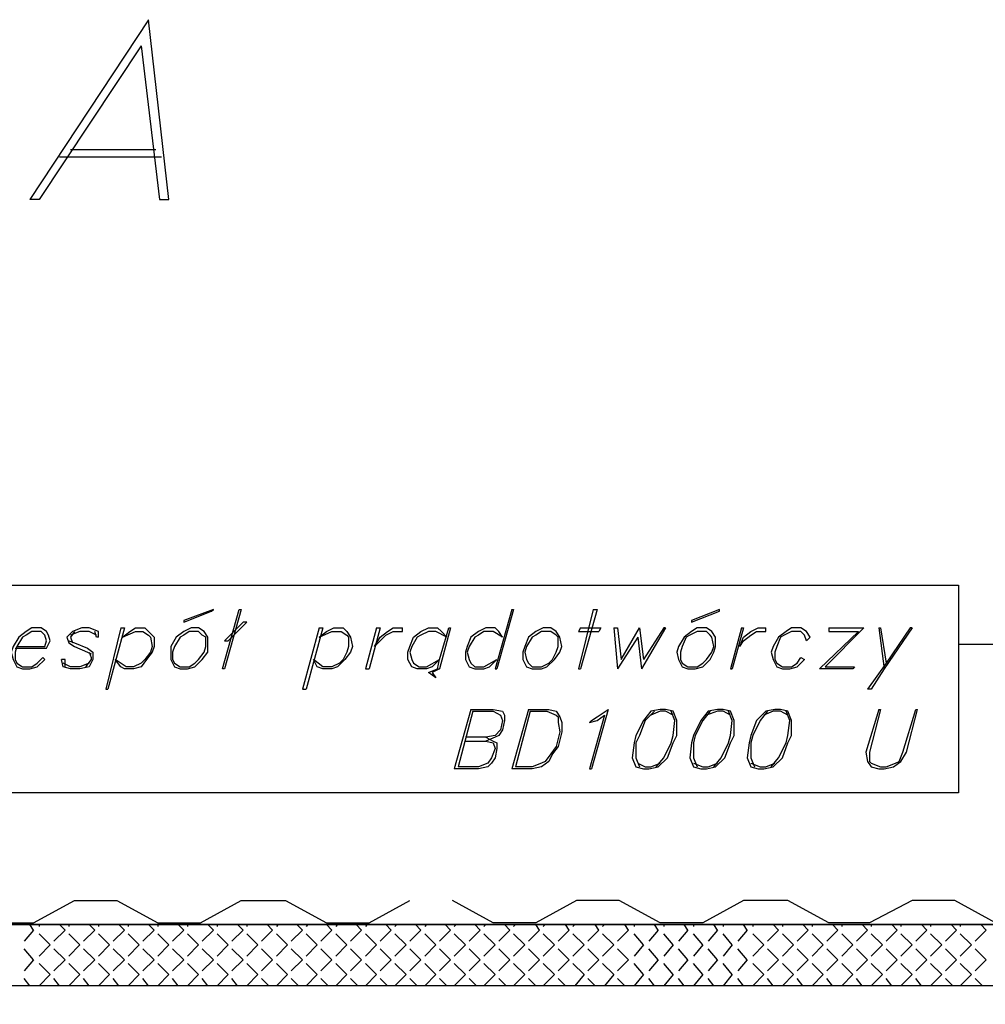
# Model space of a CAD drawing. Header units: millimetres. Extents: x 0 to 1151, y 0 to 297.
# Tile 36 of 93: x 310 to 332, y 153 to 176. Entities that reach past the tile are written whole.
import ezdxf

# ---------------------------------------------------------------- set-up
doc = ezdxf.new("R2010")
doc.units = ezdxf.units.MM
doc.header["$MEASUREMENT"] = 0
doc.layers.get('0').update_dxf_attribs({"linetype": 'CONTINUOUS'})

msp = doc.modelspace()

# ---------------------------------------------------------------- linework, layer by layer
at = {"color": 7, "linetype": 'Continuous', "lineweight": 25, "true_color": 0x000007}
for p, q in [((312.674, 175.581), (309.965, 171.475)), ((310.642, 172.448), (312.97, 172.448)), ((310.896, 172.618), (312.843, 172.618)), ((323.3, 161.696), (323.384, 160.764)), ((323.892, 161.696), (323.977, 160.976)), ((324.485, 161.696), (323.935, 160.764)), ((329.015, 161.696), (328.126, 160.807)), ((328.21, 161.696), (329.015, 161.696)), ((329.353, 161.696), (329.48, 160.764)), ((323.85, 161.484), (323.384, 160.764)), ((323.85, 161.484), (323.935, 160.764)), ((328.888, 161.611), (327.999, 160.764)), ((319.278, 160.764), (319.32, 160.764)), ((320.04, 159.833), (319.659, 158.478)), ((321.352, 159.833), (320.971, 158.478)), ((320.082, 159.791), (319.744, 158.521)), ((321.395, 159.791), (321.056, 158.521)), ((399.965, 154.922), (234.865, 154.922)), ((310.049, 154.795), (309.965, 154.922)), ((310.176, 154.922), (310.176, 154.88)), ((310.769, 154.795), (310.642, 154.922)), ((310.854, 154.922), (310.854, 154.88)), ((311.446, 154.795), (311.319, 154.922)), ((311.531, 154.922), (311.531, 154.88)), ((312.124, 154.795), (311.997, 154.922)), ((312.208, 154.922), (312.208, 154.88)), ((312.801, 154.795), (312.674, 154.922)), ((312.886, 154.922), (312.886, 154.88)), ((313.478, 154.795), (313.351, 154.922)), ((313.563, 154.922), (313.563, 154.88)), ((314.156, 154.795), (314.029, 154.922)), ((314.24, 154.922), (314.24, 154.88)), ((314.833, 154.795), (314.706, 154.922)), ((314.918, 154.922), (314.918, 154.88)), ((315.51, 154.795), (315.383, 154.922)), ((315.637, 154.922), (315.595, 154.88)), ((316.188, 154.795), (316.061, 154.922)), ((316.315, 154.922), (316.272, 154.88)), ((316.865, 154.795), (316.738, 154.922)), ((316.992, 154.922), (316.95, 154.88)), ((317.542, 154.795), (317.415, 154.922)), ((317.669, 154.922), (317.627, 154.88)), ((318.22, 154.795), (318.093, 154.922)), ((318.347, 154.922), (318.304, 154.88)), ((318.897, 154.795), (318.77, 154.922)), ((319.024, 154.922), (318.982, 154.88)), ((319.574, 154.795), (319.447, 154.922)), ((319.701, 154.922), (319.659, 154.88)), ((320.252, 154.795), (320.125, 154.922)), ((320.379, 154.922), (320.336, 154.88)), ((320.929, 154.795), (320.802, 154.922)), ((321.056, 154.922), (321.014, 154.88)), ((321.606, 154.795), (321.522, 154.922)), ((321.733, 154.922), (321.691, 154.88)), ((322.284, 154.795), (322.199, 154.922)), ((322.411, 154.922), (322.368, 154.88)), ((322.961, 154.795), (322.876, 154.922)), ((323.088, 154.922), (323.046, 154.88)), ((323.638, 154.795), (323.554, 154.922)), ((323.765, 154.922), (323.765, 154.88)), ((324.316, 154.795), (324.231, 154.922)), ((324.443, 154.922), (324.443, 154.88)), ((324.993, 154.795), (324.908, 154.922)), ((325.12, 154.922), (325.12, 154.88)), ((325.67, 154.795), (325.586, 154.922)), ((325.797, 154.922), (325.797, 154.88)), ((326.348, 154.795), (326.263, 154.922)), ((326.475, 154.922), (326.475, 154.88)), ((327.067, 154.795), (326.94, 154.922)), ((327.152, 154.922), (327.152, 154.88)), ((327.745, 154.795), (327.618, 154.922)), ((327.829, 154.922), (327.829, 154.88)), ((328.422, 154.795), (328.295, 154.922)), ((328.507, 154.922), (328.507, 154.88)), ((329.099, 154.795), (328.972, 154.922)), ((329.184, 154.922), (329.184, 154.88)), ((329.777, 154.795), (329.65, 154.922)), ((329.861, 154.922), (329.861, 154.88)), ((330.454, 154.795), (330.327, 154.922)), ((330.539, 154.922), (330.539, 154.88)), ((331.131, 154.795), (331.004, 154.922)), ((331.216, 154.922), (331.216, 154.88)), ((331.809, 154.795), (331.682, 154.922)), ((310.049, 154.795), (309.838, 154.541)), ((310.43, 154.457), (310.176, 154.711)), ((310.769, 154.795), (310.515, 154.541)), ((311.108, 154.457), (310.854, 154.711)), ((311.446, 154.795), (311.192, 154.541)), ((311.785, 154.457), (311.531, 154.711)), ((312.124, 154.795), (311.87, 154.541)), ((312.462, 154.457), (312.208, 154.711)), ((312.801, 154.795), (312.547, 154.541)), ((313.14, 154.457), (312.886, 154.711)), ((313.478, 154.795), (313.224, 154.541)), ((313.817, 154.457), (313.563, 154.711)), ((314.156, 154.795), (313.902, 154.541)), ((314.494, 154.457), (314.24, 154.711)), ((314.833, 154.795), (314.579, 154.541)), ((315.172, 154.457), (314.918, 154.711)), ((315.51, 154.795), (315.256, 154.541)), ((315.849, 154.457), (315.595, 154.711)), ((316.188, 154.795), (315.934, 154.541)), ((316.526, 154.457), (316.272, 154.711)), ((316.865, 154.795), (316.611, 154.541)), ((317.204, 154.457), (316.95, 154.711)), ((317.542, 154.795), (317.288, 154.541)), ((317.881, 154.457), (317.627, 154.711)), ((318.22, 154.795), (317.966, 154.541)), ((318.558, 154.457), (318.304, 154.711)), ((318.897, 154.795), (318.643, 154.541)), ((319.236, 154.457), (318.982, 154.711)), ((319.574, 154.795), (319.32, 154.541)), ((319.913, 154.457), (319.659, 154.711)), ((320.252, 154.795), (319.998, 154.541)), ((320.59, 154.457), (320.336, 154.711)), ((320.929, 154.795), (320.675, 154.541)), ((321.268, 154.457), (321.014, 154.711)), ((321.606, 154.795), (321.352, 154.541)), ((321.945, 154.457), (321.691, 154.711)), ((322.284, 154.795), (322.03, 154.541)), ((322.622, 154.457), (322.368, 154.711)), ((322.961, 154.795), (322.707, 154.541)), ((323.3, 154.457), (323.046, 154.711)), ((323.638, 154.795), (323.384, 154.541)), ((323.977, 154.457), (323.765, 154.711)), ((324.316, 154.795), (324.104, 154.541)), ((324.654, 154.457), (324.443, 154.711)), ((324.993, 154.795), (324.781, 154.541)), ((325.332, 154.457), (325.12, 154.711)), ((325.67, 154.795), (325.459, 154.541)), ((326.009, 154.457), (325.797, 154.711)), ((326.348, 154.795), (326.136, 154.541)), ((326.729, 154.457), (326.475, 154.711)), ((327.067, 154.795), (326.813, 154.541)), ((327.406, 154.457), (327.152, 154.711)), ((327.745, 154.795), (327.491, 154.541)), ((328.083, 154.457), (327.829, 154.711)), ((328.422, 154.795), (328.168, 154.541)), ((328.761, 154.457), (328.507, 154.711)), ((329.099, 154.795), (328.845, 154.541)), ((329.438, 154.457), (329.184, 154.711)), ((329.777, 154.795), (329.523, 154.541)), ((330.115, 154.457), (329.861, 154.711)), ((330.454, 154.795), (330.2, 154.541)), ((330.793, 154.457), (330.539, 154.711)), ((331.131, 154.795), (330.877, 154.541)), ((331.47, 154.457), (331.216, 154.711)), ((331.809, 154.795), (331.555, 154.541)), ((310.43, 154.457), (310.176, 154.203)), ((311.108, 154.457), (310.854, 154.203)), ((311.785, 154.457), (311.531, 154.203)), ((312.462, 154.457), (312.208, 154.203)), ((313.14, 154.457), (312.886, 154.203)), ((313.817, 154.457), (313.563, 154.203)), ((314.494, 154.457), (314.24, 154.203)), ((315.172, 154.457), (314.918, 154.203)), ((315.849, 154.457), (315.595, 154.203)), ((316.526, 154.457), (316.272, 154.203)), ((317.204, 154.457), (316.95, 154.203)), ((317.881, 154.457), (317.627, 154.203)), ((318.558, 154.457), (318.304, 154.203)), ((319.236, 154.457), (318.982, 154.203)), ((319.913, 154.457), (319.659, 154.203)), ((320.59, 154.457), (320.336, 154.203)), ((321.268, 154.457), (321.014, 154.203)), ((321.945, 154.457), (321.691, 154.203)), ((322.622, 154.457), (322.368, 154.203)), ((323.3, 154.457), (323.046, 154.203)), ((323.977, 154.457), (323.765, 154.203)), ((324.654, 154.457), (324.443, 154.203)), ((325.332, 154.457), (325.12, 154.203)), ((326.009, 154.457), (325.797, 154.203)), ((326.729, 154.457), (326.475, 154.203)), ((327.406, 154.457), (327.152, 154.203)), ((328.083, 154.457), (327.829, 154.203)), ((328.761, 154.457), (328.507, 154.203)), ((329.438, 154.457), (329.184, 154.203)), ((330.115, 154.457), (329.861, 154.203)), ((330.793, 154.457), (330.539, 154.203)), ((331.47, 154.457), (331.216, 154.203)), ((310.049, 154.118), (309.838, 154.372)), ((310.769, 154.118), (310.515, 154.372)), ((311.446, 154.118), (311.192, 154.372)), ((312.124, 154.118), (311.87, 154.372)), ((312.801, 154.118), (312.547, 154.372)), ((313.478, 154.118), (313.224, 154.372)), ((314.156, 154.118), (313.902, 154.372)), ((314.833, 154.118), (314.579, 154.372)), ((315.51, 154.118), (315.256, 154.372)), ((316.188, 154.118), (315.934, 154.372)), ((316.865, 154.118), (316.611, 154.372)), ((317.542, 154.118), (317.288, 154.372)), ((318.22, 154.118), (317.966, 154.372)), ((318.897, 154.118), (318.643, 154.372)), ((319.574, 154.118), (319.32, 154.372)), ((320.252, 154.118), (319.998, 154.372)), ((320.929, 154.118), (320.675, 154.372)), ((321.606, 154.118), (321.352, 154.372)), ((322.284, 154.118), (322.03, 154.372)), ((322.961, 154.118), (322.707, 154.372)), ((323.638, 154.118), (323.384, 154.372)), ((324.316, 154.118), (324.104, 154.372)), ((324.993, 154.118), (324.781, 154.372)), ((325.67, 154.118), (325.459, 154.372)), ((326.348, 154.118), (326.136, 154.372)), ((327.067, 154.118), (326.813, 154.372)), ((327.745, 154.118), (327.491, 154.372)), ((328.422, 154.118), (328.168, 154.372)), ((329.099, 154.118), (328.845, 154.372)), ((329.777, 154.118), (329.523, 154.372)), ((330.454, 154.118), (330.2, 154.372)), ((331.131, 154.118), (330.877, 154.372)), ((331.809, 154.118), (331.555, 154.372)), ((310.049, 154.118), (309.838, 153.864)), ((310.43, 153.779), (310.176, 154.033)), ((310.769, 154.118), (310.515, 153.864)), ((311.108, 153.779), (310.854, 154.033)), ((311.446, 154.118), (311.192, 153.864)), ((311.785, 153.779), (311.531, 154.033)), ((312.124, 154.118), (311.87, 153.864)), ((312.462, 153.779), (312.208, 154.033)), ((312.801, 154.118), (312.547, 153.864)), ((313.14, 153.779), (312.886, 154.033)), ((313.478, 154.118), (313.224, 153.864)), ((313.817, 153.779), (313.563, 154.033)), ((314.156, 154.118), (313.902, 153.864)), ((314.494, 153.779), (314.24, 154.033)), ((314.833, 154.118), (314.579, 153.864)), ((315.172, 153.779), (314.918, 154.033)), ((315.51, 154.118), (315.256, 153.864)), ((315.849, 153.779), (315.595, 154.033)), ((316.188, 154.118), (315.934, 153.864)), ((316.526, 153.779), (316.272, 154.033)), ((316.865, 154.118), (316.611, 153.864)), ((317.204, 153.779), (316.95, 154.033)), ((317.542, 154.118), (317.288, 153.864)), ((317.881, 153.779), (317.627, 154.033)), ((318.22, 154.118), (317.966, 153.864)), ((318.558, 153.779), (318.304, 154.033)), ((318.897, 154.118), (318.643, 153.864)), ((319.236, 153.779), (318.982, 154.033)), ((319.574, 154.118), (319.32, 153.864)), ((319.913, 153.779), (319.659, 154.033)), ((320.252, 154.118), (319.998, 153.864)), ((320.59, 153.779), (320.336, 154.033)), ((320.929, 154.118), (320.675, 153.864)), ((321.268, 153.779), (321.014, 154.033)), ((321.606, 154.118), (321.352, 153.864)), ((321.945, 153.779), (321.691, 154.033)), ((322.284, 154.118), (322.03, 153.864)), ((322.622, 153.779), (322.368, 154.033)), ((322.961, 154.118), (322.707, 153.864)), ((323.3, 153.779), (323.046, 154.033)), ((323.638, 154.118), (323.384, 153.864)), ((323.977, 153.779), (323.765, 154.033)), ((324.316, 154.118), (324.104, 153.864)), ((324.654, 153.779), (324.443, 154.033)), ((324.993, 154.118), (324.781, 153.864)), ((325.332, 153.779), (325.12, 154.033)), ((325.67, 154.118), (325.459, 153.864)), ((326.009, 153.779), (325.797, 154.033)), ((326.348, 154.118), (326.136, 153.864)), ((326.729, 153.779), (326.475, 154.033)), ((327.067, 154.118), (326.813, 153.864)), ((327.406, 153.779), (327.152, 154.033)), ((327.745, 154.118), (327.491, 153.864)), ((328.083, 153.779), (327.829, 154.033)), ((328.422, 154.118), (328.168, 153.864)), ((328.761, 153.779), (328.507, 154.033)), ((329.099, 154.118), (328.845, 153.864)), ((329.438, 153.779), (329.184, 154.033)), ((329.777, 154.118), (329.523, 153.864)), ((330.115, 153.779), (329.861, 154.033)), ((330.454, 154.118), (330.2, 153.864)), ((330.793, 153.779), (330.539, 154.033)), ((331.131, 154.118), (330.877, 153.864)), ((331.47, 153.779), (331.216, 154.033)), ((331.809, 154.118), (331.555, 153.864)), ((310.43, 153.779), (310.176, 153.525)), ((311.108, 153.779), (310.854, 153.525)), ((311.785, 153.779), (311.531, 153.525)), ((312.462, 153.779), (312.208, 153.525)), ((313.14, 153.779), (312.886, 153.525)), ((313.817, 153.779), (313.563, 153.525)), ((314.494, 153.779), (314.24, 153.525)), ((315.172, 153.779), (314.918, 153.525)), ((315.849, 153.779), (315.595, 153.525)), ((316.526, 153.779), (316.272, 153.525)), ((317.204, 153.779), (316.95, 153.525)), ((317.881, 153.779), (317.627, 153.525)), ((318.558, 153.779), (318.304, 153.525)), ((319.236, 153.779), (318.982, 153.525)), ((319.913, 153.779), (319.659, 153.525)), ((320.59, 153.779), (320.336, 153.525)), ((321.268, 153.779), (321.014, 153.525)), ((321.945, 153.779), (321.691, 153.525)), ((322.622, 153.779), (322.411, 153.525)), ((323.3, 153.779), (323.088, 153.525)), ((323.977, 153.779), (323.765, 153.525)), ((324.654, 153.779), (324.443, 153.525)), ((325.332, 153.779), (325.12, 153.525)), ((326.009, 153.779), (325.797, 153.525)), ((326.729, 153.779), (326.475, 153.525)), ((327.406, 153.779), (327.152, 153.525)), ((328.083, 153.779), (327.829, 153.525)), ((328.761, 153.779), (328.507, 153.525)), ((329.438, 153.779), (329.184, 153.525)), ((330.115, 153.779), (329.861, 153.525)), ((330.793, 153.779), (330.539, 153.525)), ((331.47, 153.779), (331.216, 153.525)), ((309.965, 153.525), (309.838, 153.695)), ((310.642, 153.525), (310.515, 153.695)), ((311.319, 153.525), (311.192, 153.695)), ((311.997, 153.525), (311.87, 153.695)), ((312.674, 153.525), (312.547, 153.695)), ((313.351, 153.525), (313.224, 153.695)), ((314.029, 153.525), (313.902, 153.695)), ((314.706, 153.525), (314.579, 153.695)), ((315.426, 153.525), (315.256, 153.695)), ((316.103, 153.525), (315.934, 153.695)), ((316.78, 153.525), (316.611, 153.695)), ((317.458, 153.525), (317.288, 153.695)), ((318.135, 153.525), (317.966, 153.695)), ((318.812, 153.525), (318.643, 153.695)), ((319.49, 153.525), (319.32, 153.695)), ((320.167, 153.525), (319.998, 153.695)), ((320.844, 153.525), (320.675, 153.695)), ((321.522, 153.525), (321.352, 153.695)), ((322.199, 153.525), (322.03, 153.695)), ((322.876, 153.525), (322.707, 153.695)), ((323.554, 153.525), (323.384, 153.695)), ((324.231, 153.525), (324.104, 153.695)), ((324.908, 153.525), (324.781, 153.695)), ((325.586, 153.525), (325.459, 153.695)), ((326.263, 153.525), (326.136, 153.695)), ((326.94, 153.525), (326.813, 153.695)), ((327.618, 153.525), (327.491, 153.695)), ((328.295, 153.525), (328.168, 153.695)), ((328.972, 153.525), (328.845, 153.695)), ((329.65, 153.525), (329.523, 153.695)), ((330.327, 153.525), (330.2, 153.695)), ((331.047, 153.525), (330.877, 153.695)), ((331.724, 153.525), (331.555, 153.695))]:
    msp.add_line(p, q, dxfattribs=at)
for points in [[(312.505, 174.988), (312.928, 171.475), (313.14, 171.475), (312.674, 175.581)], [(312.505, 174.988), (310.176, 171.475), (309.965, 171.475)], [(320.971, 162.119), (320.59, 160.764), (320.633, 160.764)], [(320.971, 162.119), (321.014, 162.119), (320.633, 160.764)], [(322.834, 162.119), (322.495, 160.764), (322.538, 160.764)], [(322.834, 162.119), (322.919, 162.119), (322.538, 160.764)], [(309.626, 161.23), (310.346, 161.23), (310.43, 161.399), (310.388, 161.526), (310.346, 161.611), (310.219, 161.696), (310.007, 161.696), (309.88, 161.611), (309.711, 161.484), (309.584, 161.272), (309.541, 161.145), (309.584, 160.976), (309.668, 160.807), (309.795, 160.764), (309.965, 160.764), (310.134, 160.807), (310.303, 160.976)], [(311.531, 161.484), (311.531, 161.611), (311.319, 161.696), (311.15, 161.696), (310.938, 161.611), (310.811, 161.484), (310.854, 161.357), (310.981, 161.272), (311.277, 161.145), (311.362, 161.103)], [(312.039, 161.696), (311.7, 160.299), (311.743, 160.299)], [(312.039, 161.696), (312.124, 161.696), (311.743, 160.299)], [(312.081, 161.484), (312.251, 161.611), (312.378, 161.696), (312.589, 161.696), (312.674, 161.611), (312.801, 161.484), (312.801, 161.272), (312.759, 161.145), (312.632, 160.976), (312.505, 160.807), (312.335, 160.764), (312.124, 160.764), (312.039, 160.807), (311.912, 160.976)], [(316.569, 161.696), (316.188, 160.299), (316.272, 160.299)], [(316.569, 161.696), (316.653, 161.696), (316.272, 160.299)], [(316.569, 161.484), (316.738, 161.611), (316.907, 161.696), (317.119, 161.696), (317.204, 161.611), (317.288, 161.484), (317.331, 161.272), (317.288, 161.145), (317.161, 160.976), (316.992, 160.807), (316.865, 160.764), (316.653, 160.764), (316.526, 160.807), (316.442, 160.976)], [(317.881, 161.696), (317.627, 160.764), (317.712, 160.764)], [(317.881, 161.696), (317.966, 161.696), (317.712, 160.764)], [(317.839, 161.272), (317.966, 161.484), (318.135, 161.611), (318.262, 161.696), (318.474, 161.696)], [(317.839, 161.272), (317.966, 161.399), (318.093, 161.526), (318.262, 161.611), (318.474, 161.611), (318.474, 161.696)], [(320.76, 161.484), (320.675, 161.611), (320.59, 161.696), (320.379, 161.696), (320.209, 161.611), (320.04, 161.484), (319.955, 161.272), (319.913, 161.145), (319.913, 160.976), (319.998, 160.807), (320.125, 160.764), (320.336, 160.764), (320.463, 160.807), (320.633, 160.976)], [(322.538, 161.696), (322.495, 161.611), (322.961, 161.611)], [(322.538, 161.696), (323.003, 161.696), (322.961, 161.611)], [(323.3, 161.696), (323.384, 161.696), (323.469, 160.976), (323.892, 161.696)], [(324.485, 161.696), (324.443, 161.696), (323.977, 160.976)], [(326.221, 161.696), (325.967, 160.764), (326.009, 160.764)], [(326.221, 161.696), (326.263, 161.696), (326.009, 160.764)], [(326.178, 161.272), (326.263, 161.484), (326.432, 161.611), (326.602, 161.696), (326.771, 161.696)], [(326.178, 161.272), (326.263, 161.399), (326.432, 161.526), (326.559, 161.611), (326.771, 161.611), (326.771, 161.696)], [(327.787, 161.484), (327.702, 161.611), (327.575, 161.696), (327.364, 161.696), (327.237, 161.611), (327.067, 161.484), (326.94, 161.272), (326.898, 161.145), (326.94, 160.976), (327.025, 160.807), (327.152, 160.764), (327.321, 160.764), (327.491, 160.807), (327.66, 160.976)], [(328.21, 161.696), (328.21, 161.611), (328.888, 161.611)], [(330.115, 161.696), (330.073, 161.696), (329.523, 160.891), (329.099, 160.299)], [(330.115, 161.696), (329.48, 160.764), (329.184, 160.299), (329.099, 160.299)], [(329.353, 161.696), (329.396, 161.696), (329.523, 160.891)], [(309.668, 161.272), (310.303, 161.272), (310.346, 161.399), (310.303, 161.526), (310.219, 161.611), (310.007, 161.611), (309.88, 161.526), (309.795, 161.484), (309.668, 161.272), (309.626, 161.145), (309.626, 160.976), (309.668, 160.891), (309.795, 160.807), (310.007, 160.807), (310.134, 160.891), (310.261, 161.018), (310.303, 160.976)], [(310.854, 161.399), (310.981, 161.357), (311.277, 161.23), (311.404, 161.145), (311.404, 161.018), (311.404, 160.976), (311.319, 160.807), (311.108, 160.764), (310.896, 160.764), (310.727, 160.807), (310.684, 160.976)], [(311.489, 161.526), (311.319, 161.611), (311.108, 161.611), (310.896, 161.526)], [(310.981, 161.611), (310.896, 161.484), (310.938, 161.357)], [(311.531, 161.484), (311.489, 161.484), (311.446, 161.611)], [(312.081, 161.484), (312.378, 161.611), (312.547, 161.611), (312.674, 161.526), (312.716, 161.484), (312.759, 161.272), (312.716, 161.145), (312.589, 160.976), (312.505, 160.891), (312.335, 160.807), (312.166, 160.807), (311.912, 160.976)], [(316.569, 161.484), (316.865, 161.611), (317.077, 161.611), (317.204, 161.526), (317.246, 161.484), (317.246, 161.272), (317.204, 161.145), (317.119, 160.976), (317.034, 160.891), (316.865, 160.807), (316.653, 160.807), (316.442, 160.976)], [(320.76, 161.484), (320.548, 161.611), (320.336, 161.611), (320.209, 161.526), (320.125, 161.484), (319.998, 161.272), (319.955, 161.145), (319.998, 160.976), (320.04, 160.891), (320.125, 160.807), (320.336, 160.807), (320.633, 160.976)], [(327.787, 161.484), (327.702, 161.399), (327.66, 161.526), (327.575, 161.611), (327.364, 161.611), (327.194, 161.526), (327.11, 161.484), (327.025, 161.272), (326.983, 161.145), (326.983, 160.976), (327.025, 160.891), (327.152, 160.807), (327.364, 160.807), (327.491, 160.891), (327.575, 161.018), (327.66, 160.976)], [(337.439, 142.392), (332.528, 161.315), (331.174, 161.315)], [(310.769, 160.807), (310.769, 160.976), (310.684, 160.976)], [(311.319, 161.145), (311.362, 161.018), (311.362, 160.976), (311.235, 160.807)], [(311.319, 160.891), (311.108, 160.807), (310.896, 160.807), (310.727, 160.891)], [(328.126, 160.807), (328.803, 160.807), (328.761, 160.764), (327.999, 160.764)], [(320.04, 159.833), (320.548, 159.833), (320.76, 159.791), (320.802, 159.706), (320.802, 159.579), (320.76, 159.367), (320.675, 159.24), (320.59, 159.198), (320.379, 159.113)], [(321.352, 159.833), (321.818, 159.833), (321.987, 159.791), (322.072, 159.664), (322.114, 159.537), (322.114, 159.325), (322.03, 158.986), (321.903, 158.817), (321.818, 158.648), (321.649, 158.521), (321.437, 158.478), (320.971, 158.478)], [(322.792, 159.579), (322.919, 159.664), (323.173, 159.833), (322.792, 158.478)], [(329.353, 159.833), (329.057, 158.859), (329.099, 158.648), (329.184, 158.521), (329.353, 158.478), (329.48, 158.478), (329.692, 158.521), (329.861, 158.648), (329.988, 158.859), (330.242, 159.833)], [(329.353, 159.833), (329.396, 159.833), (329.142, 158.859), (329.142, 158.648), (329.184, 158.605), (329.396, 158.521), (329.523, 158.521), (329.734, 158.605), (329.819, 158.648), (329.904, 158.859), (330.2, 159.833), (330.242, 159.833)], [(320.082, 159.791), (320.548, 159.791), (320.717, 159.706), (320.76, 159.579), (320.717, 159.367), (320.59, 159.24), (320.379, 159.198), (319.913, 159.198)], [(321.395, 159.791), (321.776, 159.791), (321.987, 159.706), (322.03, 159.664), (322.03, 159.537), (322.072, 159.325), (321.987, 158.986), (321.86, 158.817), (321.733, 158.648), (321.649, 158.605), (321.437, 158.521), (321.056, 158.521)], [(322.792, 159.579), (322.749, 159.537), (322.919, 159.579), (323.088, 159.706), (322.749, 158.478), (322.792, 158.478)], [(324.231, 159.791), (324.019, 159.579), (323.892, 159.24), (323.808, 159.071), (323.808, 158.732), (323.892, 158.521)], [(324.654, 159.706), (324.485, 159.791), (324.358, 159.791), (324.146, 159.706)], [(324.273, 158.521), (324.443, 158.732), (324.612, 159.071), (324.654, 159.24), (324.697, 159.579), (324.612, 159.791)], [(325.501, 159.791), (325.332, 159.579), (325.162, 159.24), (325.12, 159.071), (325.12, 158.732), (325.205, 158.521)], [(325.967, 159.706), (325.797, 159.791), (325.67, 159.791), (325.416, 159.706)], [(325.586, 158.521), (325.755, 158.732), (325.924, 159.071), (325.967, 159.24), (326.009, 159.579), (325.924, 159.791)], [(326.813, 159.791), (326.644, 159.579), (326.475, 159.24), (326.432, 159.071), (326.432, 158.732), (326.517, 158.521)], [(327.279, 159.706), (327.11, 159.791), (326.94, 159.791), (326.729, 159.706)], [(326.898, 158.521), (327.067, 158.732), (327.237, 159.071), (327.279, 159.24), (327.321, 159.579), (327.237, 159.791)], [(320.379, 159.198), (320.548, 159.113), (320.633, 159.071), (320.633, 158.944), (320.59, 158.732), (320.506, 158.605), (320.421, 158.521), (320.209, 158.478), (319.659, 158.478)], [(319.913, 159.113), (320.379, 159.113), (320.548, 159.071), (320.59, 158.944), (320.506, 158.732), (320.421, 158.605), (320.209, 158.521), (319.744, 158.521)], [(323.85, 158.605), (324.019, 158.521), (324.146, 158.521), (324.358, 158.605)], [(325.12, 158.605), (325.332, 158.521), (325.459, 158.521), (325.67, 158.605)], [(326.432, 158.605), (326.644, 158.521), (326.771, 158.521), (326.983, 158.605)], [(307.171, 155.473), (308.144, 155.473), (309.076, 154.965), (310.049, 154.965), (310.981, 155.473)], [(310.981, 155.473), (311.954, 155.473), (312.886, 154.965), (313.859, 154.965), (314.791, 155.473)], [(314.791, 155.473), (315.807, 155.473), (316.738, 154.965), (317.712, 154.965), (318.643, 155.473)], [(323.427, 155.473), (322.453, 155.473), (321.522, 154.965), (320.548, 154.965), (319.617, 155.473)], [(327.279, 155.473), (326.263, 155.473), (325.332, 154.965), (324.358, 154.965), (323.427, 155.473)], [(331.089, 155.473), (330.115, 155.473), (329.142, 154.965), (328.21, 154.965), (327.279, 155.473)], [(334.899, 155.473), (333.925, 155.473), (332.994, 154.965), (332.02, 154.965), (331.089, 155.473)]]:
    msp.add_lwpolyline(points, dxfattribs=at)
for points in [[(307.594, 162.669), (331.174, 162.669), (331.174, 157.928), (307.594, 157.928)], [(313.478, 161.865), (313.478, 161.823), (314.113, 162.077), (314.156, 162.119)], [(314.367, 160.764), (314.748, 162.119), (314.791, 162.119), (314.41, 160.764)], [(325.078, 161.865), (325.078, 161.823), (325.713, 162.077), (325.713, 162.119)], [(313.648, 161.696), (313.478, 161.611), (313.309, 161.484), (313.182, 161.272), (313.182, 161.145), (313.182, 160.976), (313.267, 160.807), (313.394, 160.764), (313.563, 160.764), (313.732, 160.807), (313.902, 160.976), (314.029, 161.145), (314.029, 161.272), (314.029, 161.484), (313.944, 161.611), (313.817, 161.696)], [(314.41, 161.399), (314.494, 161.399), (314.918, 161.823), (314.833, 161.823)], [(318.812, 160.764), (318.685, 160.807), (318.601, 160.976), (318.601, 161.145), (318.643, 161.272), (318.728, 161.484), (318.897, 161.611), (319.066, 161.696), (319.278, 161.696), (319.363, 161.611), (319.49, 161.484), (319.236, 161.611), (319.066, 161.611), (318.897, 161.526), (318.812, 161.484), (318.685, 161.272), (318.643, 161.145), (318.685, 160.976), (318.728, 160.891), (318.855, 160.807), (319.024, 160.807), (319.32, 160.976), (319.532, 161.696), (319.574, 161.696), (319.32, 160.764), (319.151, 160.68), (319.236, 160.553), (319.066, 160.68), (319.278, 160.764), (319.32, 160.976), (319.151, 160.807), (319.024, 160.764)], [(321.691, 161.696), (321.522, 161.611), (321.352, 161.484), (321.268, 161.272), (321.225, 161.145), (321.225, 160.976), (321.31, 160.807), (321.437, 160.764), (321.649, 160.764), (321.776, 160.807), (321.945, 160.976), (322.072, 161.145), (322.114, 161.272), (322.072, 161.484), (321.987, 161.611), (321.86, 161.696)], [(325.205, 161.696), (325.078, 161.611), (324.908, 161.484), (324.781, 161.272), (324.739, 161.145), (324.781, 160.976), (324.866, 160.807), (324.993, 160.764), (325.162, 160.764), (325.332, 160.807), (325.501, 160.976), (325.586, 161.145), (325.628, 161.272), (325.628, 161.484), (325.543, 161.611), (325.416, 161.696)], [(313.605, 161.611), (313.478, 161.526), (313.394, 161.484), (313.267, 161.272), (313.224, 161.145), (313.224, 160.976), (313.267, 160.891), (313.394, 160.807), (313.605, 160.807), (313.732, 160.891), (313.817, 160.976), (313.944, 161.145), (313.986, 161.272), (313.986, 161.484), (313.902, 161.526), (313.817, 161.611)], [(321.649, 161.611), (321.522, 161.526), (321.437, 161.484), (321.31, 161.272), (321.268, 161.145), (321.31, 160.976), (321.352, 160.891), (321.437, 160.807), (321.649, 160.807), (321.818, 160.891), (321.903, 160.976), (321.987, 161.145), (322.03, 161.272), (322.03, 161.484), (321.987, 161.526), (321.86, 161.611)], [(325.205, 161.611), (325.035, 161.526), (324.951, 161.484), (324.866, 161.272), (324.824, 161.145), (324.824, 160.976), (324.866, 160.891), (324.993, 160.807), (325.205, 160.807), (325.332, 160.891), (325.416, 160.976), (325.543, 161.145), (325.586, 161.272), (325.543, 161.484), (325.501, 161.526), (325.416, 161.611)], [(324.358, 159.833), (324.146, 159.791), (323.977, 159.579), (323.808, 159.24), (323.765, 159.071), (323.723, 158.732), (323.808, 158.521), (323.977, 158.478), (324.104, 158.478), (324.316, 158.521), (324.527, 158.732), (324.654, 159.071), (324.739, 159.24), (324.739, 159.579), (324.654, 159.791), (324.485, 159.833)], [(325.67, 159.833), (325.459, 159.791), (325.289, 159.579), (325.12, 159.24), (325.078, 159.071), (325.035, 158.732), (325.12, 158.521), (325.289, 158.478), (325.416, 158.478), (325.628, 158.521), (325.84, 158.732), (325.967, 159.071), (326.051, 159.24), (326.051, 159.579), (325.967, 159.791), (325.797, 159.833)], [(326.983, 159.833), (326.771, 159.791), (326.559, 159.579), (326.432, 159.24), (326.39, 159.071), (326.348, 158.732), (326.432, 158.521), (326.602, 158.478), (326.729, 158.478), (326.94, 158.521), (327.152, 158.732), (327.279, 159.071), (327.364, 159.24), (327.364, 159.579), (327.279, 159.791), (327.11, 159.833)], [(308.779, 154.922), (334.264, 154.922), (334.264, 153.525), (308.779, 153.525)]]:
    msp.add_lwpolyline(points, close=True, dxfattribs=at)

doc.saveas('drawing.dxf')
